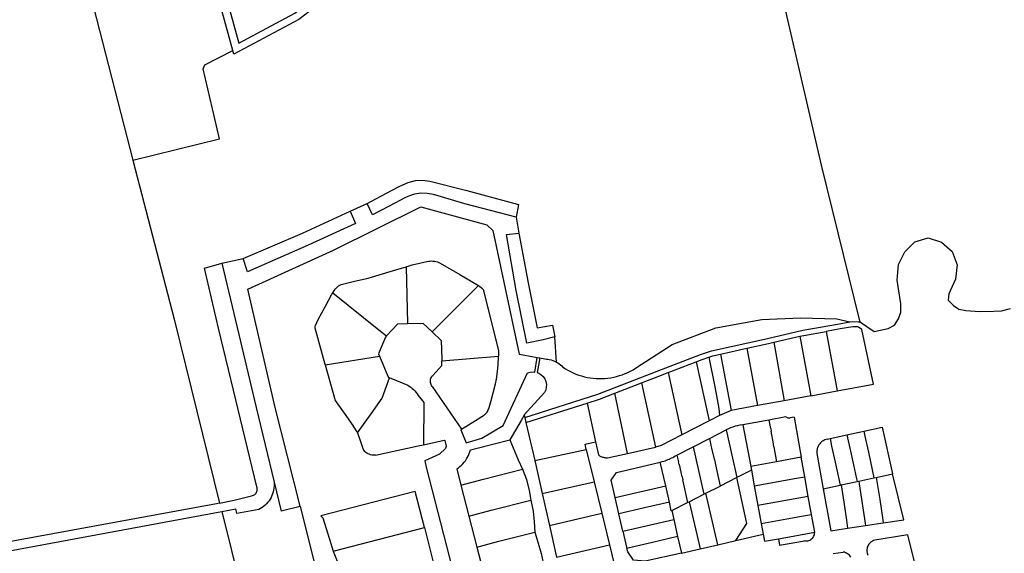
# Model space of a CAD drawing. Header units: inches. Extents: x 210911 to 224988, y 571697 to 586201.
# Tile 193 of 256: x 213807 to 214376, y 581481 to 581789. Entities that reach past the tile are written whole.
import ezdxf

# ---------------------------------------------------------------- set-up
doc = ezdxf.new("R2010")
doc.units = ezdxf.units.IN
doc.header["$MEASUREMENT"] = 0

msp = doc.modelspace()

# ---------------------------------------------------------------- linework, layer by layer
for points in [[(214218.941, 581928.273), (214270.556, 581705.13), (214292.923, 581614.361)], [(214098.526, 581863.876), (214014.446, 581829.706), (214002.622, 581819.048), (213992.458, 581808.885), (213977.075, 581795.677), (213968.77, 581789.288), (213931.269, 581769.178), (213930.65, 581771.427)], [(213846.159, 581808.043), (213892.781, 581822.93), (213896.38, 581824.998), (213898.459, 581827.568), (213908.769, 581842.615), (213915.178, 581844.23), (213934.049, 581775.661), (213966.373, 581792.996), (213974.292, 581799.088), (213989.45, 581812.101), (213999.574, 581822.224), (214005.941, 581827.963)], [(213930.65, 581771.427), (213912.504, 581837.367)], [(213848.26, 581803.284), (213872.889, 581707.978)], [(213922.93, 581720.336), (213913.368, 581760.742), (213914.485, 581763.006), (213930.65, 581771.427)], [(213872.889, 581707.978), (213922.93, 581720.336)], [(213872.889, 581707.978), (213896.643, 581616.059), (213922.983, 581509.722)], [(214008.179, 581682.901), (214022.238, 581690.463), (214027.165, 581692.936), (214031.931, 581695.028), (214036.207, 581696.204), (214040.316, 581696.495), (214044.406, 581695.911), (214065.842, 581690.358), (214095.722, 581682.316)], [(214094.353, 581675.023), (214064.774, 581682.71), (214051.188, 581686.731), (214046.562, 581688.071), (214042.866, 581688.729), (214039.34, 581688.86), (214035.68, 581688.262), (214032.615, 581687.298), (214030.418, 581686.301), (214020.933, 581681.283), (214011.234, 581676.375), (214008.179, 581682.901)], [(213969.588, 581507.753), (213969.363, 581508.656), (213955.031, 581564.897), (213939.182, 581633.405), (213988.802, 581655.844), (214039.237, 581681.029), (214077.464, 581670.521), (214080.852, 581667.337), (214096.112, 581595.853), (214098.43, 581595.431), (214106.543, 581593.953)], [(213998.395, 581678.392), (214008.179, 581682.901)], [(214095.722, 581682.316), (214094.353, 581675.023)], [(213936.598, 581651.134), (213970.872, 581665.698), (213998.395, 581678.392)], [(213998.395, 581678.392), (214001.419, 581671.264), (213974.223, 581658.741), (213939.051, 581643.446), (213936.598, 581651.134)], [(214094.353, 581675.023), (214095.91, 581665.797)], [(214116.738, 581605.805), (214110.019, 581604.031), (214100.458, 581602.178), (214094.325, 581632.648), (214088.766, 581665.081), (214095.91, 581665.797)], [(214095.91, 581665.797), (214101.249, 581636.986), (214106.537, 581610.971)], [(214292.923, 581614.361), (214293.32, 581614.29), (214301.33, 581608.84), (214309.38, 581610.67), (214312.96, 581612.67), (214315.24, 581616.17), (214316.69, 581620.01), (214316.61, 581624.83), (214314.57, 581638.6), (214315.32, 581647.69), (214319, 581654.9), (214324.71, 581660.72), (214332.38, 581663.16), (214340.19, 581660.63), (214346.38, 581655.11), (214349.19, 581647.48), (214348.27, 581639.24), (214344.35, 581630.78), (214344.11, 581627.02), (214347.05, 581624.01), (214350.23, 581621.89), (214354.17, 581621.06), (214362.28, 581620.5), (214370.45, 581620.67), (214374.86, 581620.96), (214380.06, 581622.25)], [(213944.473, 581519.029), (213930.979, 581574.924), (213922.359, 581610.852), (213914.167, 581645.444), (213924.25, 581648.368)], [(213924.25, 581648.368), (213936.598, 581651.134)], [(213924.25, 581648.368), (213933.084, 581611.274), (213944.115, 581565.029), (213954.479, 581521.738)], [(214030.817, 581646.374), (214034.266, 581647.389), (214042.772, 581649.355)], [(214042.772, 581649.355), (214043.626, 581649.532), (214044.492, 581649.641), (214045.364, 581649.681), (214046.236, 581649.653), (214047.103, 581649.556), (214047.959, 581649.391), (214048.8, 581649.159), (214049.621, 581648.862), (214050.415, 581648.501)], [(214050.415, 581648.501), (214061.707, 581641.895), (214072.535, 581635.569)], [(213993.921, 581636.367), (214000.934, 581638.027), (214008.854, 581639.82), (214023.5, 581644.222), (214030.817, 581646.374)], [(214030.817, 581646.374), (214031.551, 581613.471)], [(213989.416, 581632.908), (213989.904, 581633.575), (213990.452, 581634.192), (213991.057, 581634.755), (213991.712, 581635.259), (213992.412, 581635.697), (213993.151, 581636.068), (213993.921, 581636.367)], [(214045.766, 581608.778), (214052.92, 581615.932), (214072.535, 581635.569)], [(214072.535, 581635.569), (214073.212, 581635.174), (214074.287, 581634.235), (214075.225, 581633.158), (214080.013, 581614.21), (214084.117, 581597.728), (214084.204, 581594.848), (214084.2, 581594.75)], [(213984.02, 581589.663), (213983.966, 581589.861), (213978.164, 581610.821), (213978.176, 581611.615), (213978.412, 581612.328), (213979.929, 581615.884), (213984.059, 581623.515), (213987.861, 581630.512), (213988.335, 581631.243)], [(213988.335, 581631.243), (213989.416, 581632.908)], [(213988.335, 581631.243), (214015.051, 581609.819), (214019.362, 581606.361)], [(214019.362, 581606.361), (214025.981, 581613.338), (214031.551, 581613.471)], [(214031.551, 581613.471), (214040.492, 581613.763), (214045.766, 581608.778)], [(214099.34, 581559.17), (214141.46, 581572.62), (214175.85, 581586.02), (214200.82, 581595.58), (214207.27, 581597.82), (214239.52, 581604.94), (214260.01, 581609.64), (214281.14, 581613.41), (214287.243, 581614.437)], [(214106.537, 581610.971), (214115.335, 581612.609), (214116.738, 581605.805)], [(214163.336, 581587.743), (214184.429, 581601.348), (214209.708, 581611.035), (214236.29, 581615.915), (214258.719, 581616.8), (214279.668, 581616.252), (214287.243, 581614.437)], [(214287.243, 581614.437), (214288.75, 581614.69), (214291.97, 581614.53), (214292.442, 581614.446)], [(214292.442, 581614.446), (214292.923, 581614.361)], [(214045.766, 581608.778), (214051.062, 581603.791), (214051.352, 581593.191), (214051.387, 581591.917)], [(214258.272, 581606.163), (214260.616, 581606.701), (214273.476, 581608.996)], [(214279.9, 581574.61), (214300.797, 581578.387), (214294.2, 581610.063), (214292.165, 581611.448), (214291.627, 581611.544), (214288.925, 581611.678), (214281.654, 581610.455), (214273.476, 581608.996)], [(214273.476, 581608.996), (214279.9, 581574.61)], [(214019.362, 581606.361), (214018.76, 581605.695), (214017.069, 581601.613), (214014.742, 581595.994), (214015.344, 581594.578)], [(214117.643, 581591.253), (214116.738, 581605.805)], [(214227.713, 581599.261), (214240.226, 581602.024), (214243.188, 581602.703)], [(214243.188, 581602.703), (214258.272, 581606.163)], [(214243.188, 581602.703), (214249.319, 581568.923)], [(214258.272, 581606.163), (214264.596, 581571.771)], [(214205.749, 581594.116), (214208.091, 581594.929), (214212.515, 581595.906)], [(214212.515, 581595.906), (214227.713, 581599.261)], [(214212.515, 581595.906), (214218.659, 581563.232)], [(214227.713, 581599.261), (214233.846, 581566.044)], [(213984.02, 581589.663), (214015.344, 581594.578)], [(213984.02, 581589.663), (213989.707, 581568.957), (213995.93, 581560.286), (214000.419, 581554.048)], [(214015.344, 581594.578), (214019.189, 581585.321), (214020.31, 581582.625), (214021.211, 581582.22)], [(214046.094, 581583.553), (214051.484, 581589.27), (214051.387, 581591.917)], [(214051.387, 581591.917), (214084.2, 581594.75)], [(214062.813, 581552.365), (214070.925, 581557.38), (214076.137, 581560.662), (214077.525, 581562.299), (214078.674, 581564.976), (214079.822, 581568.946), (214081.079, 581573.508), (214082.323, 581578.581), (214083.033, 581581.33), (214083.338, 581584.261), (214084.008, 581589.484), (214084.2, 581594.75)], [(214105.054, 581585.492), (214106.543, 581593.953)], [(214107.938, 581593.699), (214106.448, 581585.167)], [(214106.543, 581593.953), (214107.938, 581593.699)], [(214107.938, 581593.699), (214108.084, 581593.673), (214111.791, 581592.998)], [(214111.791, 581592.998), (214112.618, 581592.911), (214113.44, 581592.777)], [(214113.44, 581592.777), (214114.489, 581592.532), (214115.516, 581592.209), (214116.517, 581591.812)], [(214116.517, 581591.812), (214117.086, 581591.544), (214117.643, 581591.253)], [(214117.643, 581591.253), (214118.461, 581590.766), (214119.245, 581590.226), (214119.992, 581589.635), (214120.699, 581588.998), (214121.363, 581588.315)], [(214182.2, 581585.239), (214198.408, 581591.444)], [(214198.408, 581591.444), (214201.862, 581592.766), (214205.749, 581594.116)], [(214198.408, 581591.444), (214205.824, 581557.301)], [(214205.749, 581594.116), (214209.094, 581576.855), (214211.431, 581564.314)], [(214062.813, 581552.365), (214062.452, 581552.155), (214065.385, 581544.543), (214074.58, 581547.294), (214086.803, 581554.597), (214100.933, 581585.005), (214102.526, 581585.48), (214104.164, 581585.609), (214105.054, 581585.492)], [(214106.448, 581585.167), (214106.992, 581584.977), (214107.408, 581584.828), (214108.681, 581584.049), (214109.937, 581582.856), (214110.826, 581581.577), (214111.514, 581579.969), (214111.809, 581578.354), (214111.777, 581576.741), (214111.413, 581575.159), (214110.692, 581573.668), (214099.067, 581560.725), (214098.996, 581560.598)], [(214121.363, 581588.315), (214122.797, 581587.382), (214124.271, 581586.514), (214125.783, 581585.714), (214127.329, 581584.982), (214128.907, 581584.321), (214130.512, 581583.732), (214132.143, 581583.215), (214133.796, 581582.773), (214135.466, 581582.406), (214137.152, 581582.114), (214138.849, 581581.898), (214140.554, 581581.76), (214142.263, 581581.698), (214143.974, 581581.713), (214145.682, 581581.805), (214147.384, 581581.974), (214149.077, 581582.22), (214150.757, 581582.542), (214152.421, 581582.939), (214154.065, 581583.411), (214155.686, 581583.956), (214157.282, 581584.574), (214158.847, 581585.263), (214160.38, 581586.022), (214161.878, 581586.849), (214163.336, 581587.743)], [(214166.799, 581579.274), (214176.81, 581583.175), (214182.2, 581585.239)], [(214182.2, 581585.239), (214190.163, 581549.264)], [(214016.857, 581570.319), (214021.211, 581582.22)], [(214021.211, 581582.22), (214021.916, 581581.926), (214031.685, 581577.858)], [(214045.801, 581577.129), (214045.453, 581577.658), (214045.174, 581578.227), (214044.969, 581578.826), (214044.84, 581579.446), (214044.789, 581580.077), (214044.818, 581580.709), (214044.926, 581581.333), (214045.111, 581581.939), (214045.37, 581582.517), (214045.699, 581583.058), (214046.094, 581583.553)], [(214151.315, 581573.241), (214166.799, 581579.274)], [(214166.799, 581579.274), (214174.87, 581542.141)], [(214031.685, 581577.858), (214032.599, 581577.311), (214033.474, 581576.705), (214034.307, 581576.042), (214035.095, 581575.326), (214035.833, 581574.559), (214036.519, 581573.745), (214037.15, 581572.887), (214037.722, 581571.989)], [(214045.801, 581577.129), (214062.813, 581552.365)], [(214135.36, 581567.524), (214142.471, 581569.795), (214151.315, 581573.241)], [(214158.71, 581538.46), (214151.315, 581573.241)], [(214264.596, 581571.771), (214279.9, 581574.61)], [(214002.598, 581550.427), (214010.477, 581561.416), (214016.857, 581570.319)], [(214037.722, 581571.989), (214040.897, 581567.806), (214040.774, 581543.492)], [(214100.025, 581556.24), (214135.36, 581567.524)], [(214135.36, 581567.524), (214140.2, 581545.08)], [(214249.319, 581568.923), (214233.846, 581566.044)], [(214264.596, 581571.771), (214249.319, 581568.923)], [(214211.431, 581564.314), (214211.831, 581560.389)], [(214218.659, 581563.232), (214211.831, 581560.389)], [(214233.846, 581566.044), (214218.659, 581563.232)], [(214098.996, 581560.598), (214097.229, 581557.432), (214090.771, 581546.211)], [(214098.996, 581560.598), (214099.34, 581559.17)], [(214099.34, 581559.17), (214100.025, 581556.24)], [(214100.025, 581556.24), (214105.143, 581534.348)], [(214205.824, 581557.301), (214190.163, 581549.264)], [(214211.831, 581560.389), (214205.824, 581557.301)], [(214240.398, 581557.706), (214225.414, 581555.03)], [(214250.505, 581559.337), (214250.202, 581559.521), (214240.398, 581557.706)], [(214240.398, 581557.706), (214241.308, 581552.85), (214241.465, 581552.879), (214241.765, 581551.259), (214241.608, 581551.231), (214242.952, 581543.894), (214242.795, 581543.865), (214243.096, 581542.229), (214243.253, 581542.258), (214244.865, 581533.661)], [(214250.505, 581559.337), (214250.933, 581559.13), (214251.387, 581558.988), (214251.857, 581558.913), (214252.333, 581558.908), (214252.804, 581558.972)], [(214255.026, 581559.37), (214252.804, 581558.972)], [(214255.026, 581559.37), (214259.1, 581536.24)], [(214002.371, 581550.896), (214001.78, 581551.983), (214001.129, 581553.035), (214000.419, 581554.048)], [(214002.371, 581550.896), (214002.598, 581550.427)], [(214002.598, 581550.427), (214004.161, 581545.837), (214005.74, 581541.198), (214005.881, 581540.958), (214006.031, 581540.724)], [(214206.05, 581547.07), (214215.72, 581551.99)], [(214223.677, 581554.705), (214222.295, 581554.439), (214220.929, 581554.097), (214219.585, 581553.68), (214218.266, 581553.189), (214216.976, 581552.625), (214215.72, 581551.99)], [(214215.72, 581551.99), (214221.84, 581524.45)], [(214225.414, 581555.03), (214223.677, 581554.705)], [(214225.414, 581555.03), (214229.9, 581530.95)], [(214285.54, 581549.172), (214295.27, 581551.302)], [(214295.27, 581551.302), (214305.95, 581553.64), (214311.82, 581526.62)], [(214295.27, 581551.302), (214295.89, 581548.45), (214297.93, 581539.18), (214301.08, 581524.29)], [(213922.983, 581509.722), (213921.201, 581509.357), (213791.672, 581485.518), (213777.477, 581548.857), (213775.228, 581549.362)], [(214040.774, 581543.492), (214052.694, 581546.133), (214053.04, 581545.907), (214053.907, 581542.597), (214053.586, 581541.296), (214049.967, 581537.94), (214041.616, 581534.152), (214042.404, 581530.551), (214067.427, 581433.189), (214081.097, 581380.779), (214078.262, 581380.012), (214082.678, 581362.46), (214045.177, 581353.017), (214046.162, 581349.159)], [(214067.884, 581540.561), (214070.983, 581541.325), (214090.771, 581546.211)], [(214090.771, 581546.211), (214093.561, 581539.315), (214095.539, 581534.757), (214098.033, 581529.29)], [(214134.81, 581540.69), (214134.21, 581543.76), (214140.2, 581545.08)], [(214140.2, 581545.08), (214141.86, 581537.53), (214142.472, 581537.133), (214142.935, 581536.862), (214143.35, 581536.664), (214143.862, 581536.454), (214144.232, 581536.329), (214144.734, 581536.187), (214145.146, 581536.085), (214145.574, 581536.022), (214145.961, 581535.977), (214146.4, 581535.942), (214146.789, 581535.939), (214147.16, 581535.95), (214158.71, 581538.46)], [(214190.163, 581549.264), (214178.135, 581543.08), (214174.87, 581542.141)], [(214196.65, 581542.27), (214206.05, 581547.07)], [(214206.05, 581547.07), (214206.936, 581543.133), (214206.79, 581543.1), (214207.15, 581541.498), (214207.296, 581541.53), (214208.939, 581534.371), (214209.085, 581534.404), (214209.45, 581532.8), (214209.304, 581532.768), (214212.254, 581519.591)], [(214274.2, 581546.69), (214273.472, 581546.495), (214272.767, 581546.23), (214272.09, 581545.899), (214271.449, 581545.503), (214270.849, 581545.048), (214270.296, 581544.536), (214269.795, 581543.973), (214269.351, 581543.364), (214268.968, 581542.715), (214268.65, 581542.032), (214268.399, 581541.322), (214268.219, 581540.591), (214268.11, 581539.845), (214268.073, 581539.093), (214268.11, 581538.34)], [(214274.2, 581546.69), (214275.741, 581547.027)], [(214275.741, 581547.027), (214285.54, 581549.172)], [(214275.741, 581547.027), (214276.69, 581542.66), (214278.67, 581533.4), (214281.61, 581520.06)], [(214285.54, 581549.172), (214287.6, 581539.65), (214289.3, 581531.87), (214291.03, 581523.66), (214291.35, 581522.17)], [(214013.133, 581537.377), (214012.384, 581537.337), (214011.635, 581537.371), (214010.893, 581537.478), (214010.165, 581537.658), (214009.459, 581537.91), (214008.781, 581538.229), (214008.137, 581538.614), (214007.535, 581539.061), (214006.979, 581539.565), (214006.477, 581540.121), (214006.031, 581540.724)], [(214013.133, 581537.377), (214025.297, 581540.062), (214037.75, 581542.822), (214040.774, 581543.492)], [(214059.984, 581529.473), (214060.946, 581530.127), (214061.863, 581530.842), (214062.733, 581531.614), (214063.551, 581532.441), (214064.314, 581533.319), (214065.019, 581534.244), (214065.663, 581535.212), (214066.244, 581536.22), (214066.758, 581537.264), (214067.204, 581538.338), (214067.58, 581539.438), (214067.884, 581540.561)], [(214105.143, 581534.348), (214134.81, 581540.69)], [(214134.81, 581540.69), (214139.428, 581521.937)], [(214158.71, 581538.46), (214174.87, 581542.141)], [(214187.2, 581537.48), (214196.65, 581542.27)], [(214196.65, 581542.27), (214202.897, 581514.847)], [(214105.143, 581534.348), (214109.418, 581515.36)], [(214151.473, 581512.923), (214149.162, 581522.892), (214152.348, 581527.464), (214177.67, 581533.42)], [(214177.67, 581533.42), (214178.815, 581533.719), (214179.74, 581534.008), (214180.46, 581534.244), (214181.291, 581534.555), (214182.086, 581534.873), (214182.819, 581535.181), (214183.406, 581535.445), (214184.143, 581535.793), (214184.835, 581536.143), (214185.568, 581536.535), (214186.34, 581536.968), (214187.2, 581537.48)], [(214180.762, 581519.715), (214177.67, 581533.42)], [(214187.2, 581537.48), (214188.116, 581533.583), (214187.97, 581533.55), (214188.333, 581531.961), (214188.479, 581531.994), (214190.094, 581524.815), (214190.24, 581524.848), (214190.61, 581523.24), (214190.464, 581523.207), (214193.434, 581510.05)], [(214244.865, 581533.661), (214229.9, 581530.95)], [(214259.1, 581536.24), (214244.865, 581533.661)], [(214261.13, 581524.92), (214259.1, 581536.24)], [(214268.11, 581538.34), (214271.76, 581517.91)], [(214059.984, 581529.473), (214062.404, 581520.096)], [(214062.404, 581520.096), (214075.437, 581523.459), (214098.033, 581529.29)], [(214098.033, 581529.29), (214100.359, 581523.295), (214101.951, 581516.984), (214102.884, 581511.482)], [(214230.309, 581528.742), (214221.84, 581524.45)], [(214229.9, 581530.95), (214230.309, 581528.742)], [(214230.309, 581528.742), (214231.99, 581519.66)], [(213954.479, 581521.738), (213954.526, 581520.609), (213954.494, 581519.48), (213954.384, 581518.355), (213954.195, 581517.241), (213953.93, 581516.143), (213953.588, 581515.066), (213953.172, 581514.015), (213952.684, 581512.996), (213952.126, 581512.014), (213951.502, 581511.072), (213950.813, 581510.177), (213950.063, 581509.331), (213949.256, 581508.54), (213948.396, 581507.808), (213947.487, 581507.136), (213946.533, 581506.53), (213945.54, 581505.992)], [(213954.479, 581521.738), (213958.461, 581505.105)], [(214109.418, 581515.36), (214139.428, 581521.937)], [(214139.428, 581521.937), (214143.882, 581503.811)], [(214221.84, 581524.45), (214212.254, 581519.591)], [(214221.385, 581488.099), (214227.752, 581497.835), (214221.84, 581524.45)], [(214231.99, 581519.66), (214256.43, 581524.04), (214261.13, 581524.92)], [(214263.17, 581513.54), (214261.13, 581524.92)], [(214282.28, 581520.2), (214291.35, 581522.17)], [(214291.35, 581522.17), (214292.42, 581522.4)], [(214292.42, 581522.4), (214301.08, 581524.29)], [(214292.42, 581522.4), (214292.66, 581520.78), (214296.21, 581496.76)], [(214301.08, 581524.29), (214302.51, 581524.6)], [(214302.51, 581524.6), (214311.82, 581526.62)], [(214302.51, 581524.6), (214304.47, 581511.84), (214306.07, 581501.32), (214306.49, 581498.302)], [(214306.49, 581498.302), (214318.48, 581500.1), (214311.82, 581526.62)], [(213941.47, 581513.939), (213941.98, 581514.048), (213942.469, 581514.226), (213942.93, 581514.47), (213943.353, 581514.775), (213943.73, 581515.135), (213944.054, 581515.543), (213944.318, 581515.992), (213944.519, 581516.473), (213944.652, 581516.977), (213944.714, 581517.494), (213944.705, 581518.015), (213944.624, 581518.53), (213944.473, 581519.029)], [(214041.296, 581495.676), (214035.966, 581516.516), (213981.503, 581502.415), (213982.631, 581501.276), (213984.273, 581495.557), (213986.544, 581488.883), (213988.516, 581482.013)], [(214062.404, 581520.096), (214067.002, 581502.214)], [(214151.473, 581512.923), (214180.762, 581519.715)], [(214182.882, 581510.321), (214180.762, 581519.715)], [(214203.989, 581515.401), (214212.254, 581519.591)], [(214231.99, 581519.66), (214234.08, 581508.38)], [(214271.76, 581517.91), (214281.61, 581520.06)], [(214271.76, 581517.91), (214276.13, 581493.75), (214285.94, 581495.22)], [(214281.61, 581520.06), (214282.28, 581520.2)], [(214282.28, 581520.2), (214283.7, 581510.3), (214285.29, 581499.77), (214285.94, 581495.22)], [(213922.983, 581509.722), (213931.3, 581511.423)], [(213931.3, 581511.423), (213941.47, 581513.939)], [(214067.002, 581502.214), (214079.903, 581505.546), (214102.884, 581511.482)], [(214102.884, 581511.482), (214104.104, 581505.046), (214104.809, 581498.796), (214105.175, 581492.977)], [(214109.418, 581515.36), (214113.613, 581496.726)], [(214153.679, 581503.467), (214151.473, 581512.923)], [(214182.882, 581510.321), (214168.609, 581506.951), (214153.679, 581503.467)], [(214184.02, 581505.279), (214182.882, 581510.321)], [(214184.257, 581505.399), (214193.434, 581510.05)], [(214193.434, 581510.05), (214194.343, 581510.511)], [(214194.343, 581510.511), (214202.897, 581514.847)], [(214194.343, 581510.511), (214197.331, 581497.317), (214200.609, 581483.317)], [(214202.897, 581514.847), (214203.989, 581515.401)], [(214210.81, 581485.64), (214203.989, 581515.401)], [(214263.17, 581513.54), (214234.08, 581508.38)], [(214265.03, 581503.19), (214263.17, 581513.54)], [(213790.829, 581480.278), (213922.153, 581504.449), (213924.195, 581504.825)], [(213924.195, 581504.825), (213932.371, 581506.33)], [(213924.195, 581504.825), (213957.684, 581369.63)], [(213945.54, 581505.992), (213932.933, 581503.658), (213932.371, 581506.33)], [(213969.588, 581507.753), (213958.461, 581505.105)], [(213969.588, 581507.753), (214014.909, 581326.147)], [(214184.02, 581505.279), (214184.257, 581505.399)], [(214184.257, 581505.399), (214185.421, 581500.302)], [(214234.08, 581508.38), (214236.01, 581497.99)], [(214067.002, 581502.214), (214071.63, 581484.337)], [(214113.613, 581496.726), (214143.882, 581503.811)], [(214143.882, 581503.811), (214148.273, 581485.646)], [(214156.027, 581493.499), (214153.679, 581503.467)], [(214156.027, 581493.499), (214185.421, 581500.302)], [(214185.421, 581500.302), (214187.676, 581490.43)], [(214236.01, 581497.99), (214250.77, 581500.61), (214260.33, 581502.32), (214265.03, 581503.19)], [(214266.89, 581492.82), (214265.03, 581503.19)], [(213988.516, 581482.013), (214041.296, 581495.676)], [(214041.296, 581495.676), (214046.664, 581474.871)], [(214071.63, 581484.337), (214084.372, 581487.619), (214105.175, 581492.977)], [(214105.175, 581492.977), (214106.999, 581486.626), (214108.715, 581480.496), (214109.992, 581475.161)], [(214113.613, 581496.726), (214117.722, 581478.472)], [(214156.027, 581493.499), (214158.325, 581483.526)], [(214236.01, 581497.99), (214237.164, 581491.767)], [(214285.94, 581495.22), (214296.21, 581496.76)], [(214296.21, 581496.76), (214306.49, 581498.302)], [(214187.676, 581490.43), (214173.24, 581487.008), (214163.195, 581484.672), (214158.325, 581483.526)], [(214187.676, 581490.43), (214189.86, 581480.87)], [(214210.81, 581485.64), (214221.385, 581488.099)], [(214221.385, 581488.099), (214237.164, 581491.767)], [(214237.164, 581491.767), (214237.91, 581487.74), (214245.943, 581489.148)], [(214245.943, 581489.148), (214266.89, 581492.82)], [(214245.943, 581489.148), (214246.519, 581485.449), (214261.049, 581487.817), (214261.02, 581488.014)], [(214261.02, 581488.014), (214261.634, 581487.927), (214262.254, 581487.918), (214262.871, 581487.989), (214263.473, 581488.137), (214264.052, 581488.36), (214264.598, 581488.655), (214265.102, 581489.016), (214265.556, 581489.439), (214265.952, 581489.916), (214266.285, 581490.439), (214266.549, 581491.001), (214266.74, 581491.591), (214266.854, 581492.201), (214266.89, 581492.82)], [(214301.62, 581488.21), (214300.965, 581488.018), (214300.337, 581487.752), (214299.743, 581487.416), (214299.191, 581487.015), (214298.688, 581486.554), (214298.241, 581486.038), (214297.856, 581485.475), (214297.538, 581484.871), (214297.291, 581484.235), (214297.117, 581483.575), (214297.02, 581482.9), (214297.001, 581482.218), (214297.06, 581481.538), (214297.195, 581480.869), (214297.406, 581480.221), (214297.69, 581479.6)], [(214325.2, 581473.42), (214320.65, 581491.44), (214301.62, 581488.21)], [(213988.516, 581482.013), (213990.838, 581476.116), (213993.204, 581469.122), (213995.299, 581461.629)], [(214071.63, 581484.337), (214076.254, 581466.419)], [(214117.722, 581478.472), (214148.273, 581485.646)], [(214148.273, 581485.646), (214148.29, 581485.65), (214152.48, 581468.13)], [(214189.86, 581480.87), (214168.904, 581476.096), (214162.172, 581476.791), (214158.823, 581481.548), (214158.325, 581483.526)], [(214189.86, 581480.87), (214200.609, 581483.317)], [(214200.609, 581483.317), (214210.81, 581485.64)], [(214277.59, 581480.51), (214283.39, 581481.41)], [(214287.8, 581478.46), (214287.405, 581479.016), (214286.954, 581479.529), (214286.453, 581479.992), (214285.906, 581480.4), (214285.32, 581480.749), (214284.701, 581481.036), (214284.055, 581481.257), (214283.39, 581481.41)]]:
    msp.add_lwpolyline(points)

doc.saveas('drawing.dxf')
